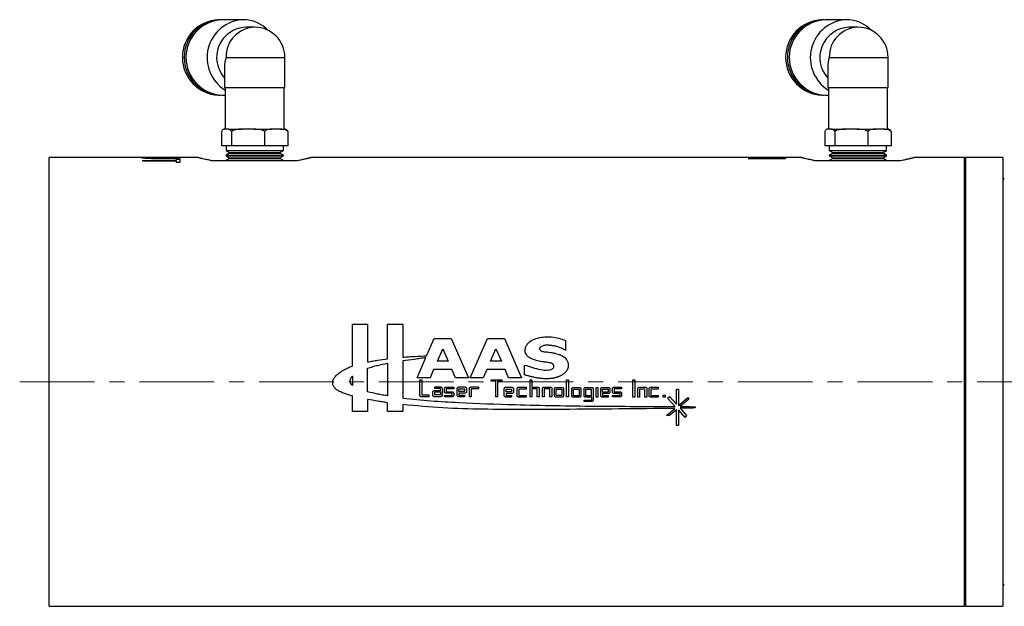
# Model space of a CAD drawing. Header units: inches. Extents: x 1.7 to 20.7, y 4 to 15.1.
# Tile 2 of 54: x 6.6 to 13.2, y 4 to 8. Entities that reach past the tile are written whole.
import ezdxf

# ---------------------------------------------------------------- set-up
doc = ezdxf.new("R2010")
doc.units = ezdxf.units.IN
doc.header["$MEASUREMENT"] = 0
doc.linetypes.add('CENTERX2', pattern=[0.8, 0.5, -0.1, 0.1, -0.1])
doc.layers.add('SLD-0', color=7, linetype='Continuous')

msp = doc.modelspace()

# ---------------------------------------------------------------- linework, layer by layer
at = {"color": 7, "linetype": 'Continuous', "lineweight": 25}
for p, q in [((7.9135, 7.9614), (7.9014, 7.9614)), ((8.0653, 7.9614), (7.9255, 7.9614)), ((8.1425, 7.911), (8.0808, 7.911)), ((11.9455, 7.9614), (11.9334, 7.9614)), ((12.0973, 7.9614), (11.9575, 7.9614)), ((12.1745, 7.911), (12.1128, 7.911)), ((7.9506, 7.7094), (8.3441, 7.7094)), ((8.3441, 7.5079), (8.3441, 7.7094)), ((11.9826, 7.7094), (12.3761, 7.7094)), ((12.3761, 7.5079), (12.3761, 7.7094)), ((7.9409, 7.6477), (7.9409, 7.5079)), ((11.9729, 7.6477), (11.9729, 7.5079)), ((7.9409, 7.5079), (8.3441, 7.5079)), ((7.9457, 7.5079), (7.9457, 7.2291)), ((8.3394, 7.2291), (8.3394, 7.5079)), ((11.9729, 7.5079), (12.3761, 7.5079)), ((11.9777, 7.5079), (11.9777, 7.2291)), ((12.3714, 7.2291), (12.3714, 7.5079)), ((7.9014, 7.4575), (7.9135, 7.4575)), ((7.9255, 7.4575), (7.9457, 7.4575)), ((11.9334, 7.4575), (11.9455, 7.4575)), ((11.9575, 7.4575), (11.9777, 7.4575)), ((7.9211, 7.214), (7.9211, 7.1189)), ((7.9415, 7.2291), (7.9423, 7.2291)), ((7.9543, 7.2291), (7.9423, 7.2291)), ((7.9662, 7.2291), (7.9543, 7.2291)), ((7.9662, 7.2291), (8.0583, 7.2291)), ((7.9874, 7.214), (7.9874, 7.1189)), ((8.0982, 7.2291), (8.0583, 7.2291)), ((8.138, 7.2291), (8.0982, 7.2291)), ((8.138, 7.2291), (8.2585, 7.2291)), ((8.2089, 7.214), (8.2089, 7.1189)), ((8.2864, 7.2291), (8.2585, 7.2291)), ((8.3144, 7.2291), (8.2864, 7.2291)), ((8.3144, 7.2291), (8.3436, 7.2291)), ((8.364, 7.214), (8.364, 7.1189)), ((11.9531, 7.214), (11.9531, 7.1189)), ((11.9735, 7.2291), (11.9743, 7.2291)), ((11.9863, 7.2291), (11.9743, 7.2291)), ((11.9982, 7.2291), (11.9863, 7.2291)), ((11.9982, 7.2291), (12.0903, 7.2291)), ((12.0194, 7.214), (12.0194, 7.1189)), ((12.1302, 7.2291), (12.0903, 7.2291)), ((12.17, 7.2291), (12.1302, 7.2291)), ((12.17, 7.2291), (12.2905, 7.2291)), ((12.2409, 7.214), (12.2409, 7.1189)), ((12.3184, 7.2291), (12.2905, 7.2291)), ((12.3464, 7.2291), (12.3184, 7.2291)), ((12.3464, 7.2291), (12.3756, 7.2291)), ((12.396, 7.214), (12.396, 7.1189)), ((7.9874, 7.1189), (7.9211, 7.1189)), ((7.951, 7.1189), (7.951, 7.0874)), ((8.2089, 7.1189), (7.9874, 7.1189)), ((8.364, 7.1189), (8.2089, 7.1189)), ((8.334, 7.0874), (8.334, 7.1189)), ((12.0194, 7.1189), (11.9531, 7.1189)), ((11.983, 7.1189), (11.983, 7.0874)), ((12.2409, 7.1189), (12.0194, 7.1189)), ((12.396, 7.1189), (12.2409, 7.1189)), ((12.366, 7.0874), (12.366, 7.1189)), ((7.951, 7.0874), (7.9742, 7.074)), ((7.951, 7.0874), (8.334, 7.0874)), ((7.9742, 7.0693), (7.951, 7.0559)), ((7.951, 7.0559), (7.951, 7.0517)), ((7.951, 7.0559), (8.334, 7.0559)), ((7.951, 7.0517), (7.9742, 7.0383)), ((7.951, 7.0517), (8.334, 7.0517)), ((7.9742, 7.074), (7.9742, 7.0693)), ((7.9742, 7.074), (8.3108, 7.074)), ((7.9742, 7.0693), (8.3108, 7.0693)), ((8.3108, 7.074), (8.334, 7.0874)), ((8.3108, 7.0693), (8.3108, 7.074)), ((8.334, 7.0559), (8.3108, 7.0693)), ((8.3108, 7.0383), (8.334, 7.0517)), ((8.334, 7.0517), (8.334, 7.0559)), ((11.983, 7.0874), (12.0062, 7.074)), ((11.983, 7.0874), (12.366, 7.0874)), ((12.0062, 7.0693), (11.983, 7.0559)), ((11.983, 7.0559), (11.983, 7.0517)), ((11.983, 7.0559), (12.366, 7.0559)), ((11.983, 7.0517), (12.0062, 7.0383)), ((11.983, 7.0517), (12.366, 7.0517)), ((12.0062, 7.074), (12.0062, 7.0693)), ((12.0062, 7.074), (12.3428, 7.074)), ((12.0062, 7.0693), (12.3428, 7.0693)), ((12.3428, 7.074), (12.366, 7.0874)), ((12.3428, 7.0693), (12.3428, 7.074)), ((12.366, 7.0559), (12.3428, 7.0693)), ((12.3428, 7.0383), (12.366, 7.0517)), ((12.366, 7.0517), (12.366, 7.0559)), ((7.4369, 7.0402), (6.7675, 7.0402)), ((6.7675, 5.5402), (6.7675, 7.0402)), ((7.3921, 7.0203), (7.6165, 7.0203)), ((7.3921, 7.0203), (7.3921, 7.0165)), ((7.6165, 7.0165), (7.3921, 7.0165)), ((7.6421, 7.0402), (7.4369, 7.0402)), ((7.4535, 7.0346), (7.4924, 7.0344)), ((7.4924, 7.0401), (7.4591, 7.0401)), ((7.6421, 7.0322), (7.4912, 7.0322)), ((7.6421, 7.0401), (7.4924, 7.0401)), ((7.4924, 7.0344), (7.6421, 7.0344)), ((7.6165, 7.0282), (7.6421, 7.0282)), ((7.6165, 7.0282), (7.6165, 7.0203)), ((7.6165, 7.0165), (7.6165, 7.0059)), ((7.6421, 7.0059), (7.6165, 7.0059)), ((7.7678, 7.0402), (7.6421, 7.0402)), ((7.6421, 7.0402), (7.6421, 7.0401)), ((7.6421, 7.0344), (7.6421, 7.0322)), ((7.6421, 7.0282), (7.6421, 7.0059)), ((7.8579, 7.0202), (8.4272, 7.0202)), ((7.9742, 7.0336), (7.951, 7.0202)), ((7.9742, 7.0383), (7.9742, 7.0336)), ((7.9742, 7.0383), (8.3108, 7.0383)), ((7.9742, 7.0336), (8.3108, 7.0336)), ((8.3108, 7.0336), (8.3108, 7.0383)), ((8.334, 7.0202), (8.3108, 7.0336)), ((11.6364, 7.0402), (8.5175, 7.0402)), ((11.4409, 7.0313), (11.6372, 7.0402)), ((11.4409, 7.0313), (11.4409, 7.0307)), ((11.6909, 7.0307), (11.4409, 7.0307)), ((11.669, 7.0393), (11.4942, 7.0331)), ((11.4942, 7.0331), (11.6909, 7.0331)), ((11.669, 7.0402), (11.6364, 7.0402)), ((11.7998, 7.0402), (11.669, 7.0402)), ((11.6909, 7.0331), (11.6909, 7.0307)), ((11.8899, 7.0202), (12.4592, 7.0202)), ((12.0062, 7.0336), (11.983, 7.0202)), ((12.0062, 7.0383), (12.0062, 7.0336)), ((12.0062, 7.0383), (12.3428, 7.0383)), ((12.0062, 7.0336), (12.3428, 7.0336)), ((12.3428, 7.0336), (12.3428, 7.0383)), ((12.366, 7.0202), (12.3428, 7.0336)), ((12.8875, 7.0402), (12.5495, 7.0402)), ((12.8875, 5.5402), (12.8875, 7.0402)), ((13.1425, 7.0402), (12.8925, 7.0402)), ((12.8925, 7.0402), (12.8925, 4.0402)), ((13.1425, 7.0402), (13.1425, 4.0402)), ((8.7954, 5.9261), (8.8971, 5.9261)), ((8.7954, 5.646), (8.7954, 5.9261)), ((8.8971, 5.9261), (8.8971, 5.6736)), ((9.0303, 5.9261), (9.132, 5.9261)), ((9.0303, 5.6945), (9.0303, 5.9261)), ((9.132, 5.9261), (9.132, 5.7055)), ((9.2917, 5.7143), (9.3422, 5.8296)), ((9.3422, 5.8296), (9.4559, 5.8296)), ((9.4559, 5.8296), (9.5706, 5.5675)), ((9.5833, 5.5675), (9.698, 5.8296)), ((9.698, 5.8296), (9.8117, 5.8296)), ((9.8117, 5.8296), (9.9265, 5.5675)), ((10.2205, 5.8169), (10.2205, 5.7507)), ((9.3631, 5.6792), (9.399, 5.7612)), ((9.399, 5.7612), (9.4349, 5.6792)), ((9.719, 5.6792), (9.7549, 5.7612)), ((9.7549, 5.7612), (9.7908, 5.6792)), ((9.0303, 5.6647), (9.0303, 5.4469)), ((9.132, 5.6805), (9.132, 5.4324)), ((9.2274, 5.5675), (9.2867, 5.7028)), ((9.4349, 5.6792), (9.3631, 5.6792)), ((9.7908, 5.6792), (9.719, 5.6792)), ((8.8971, 5.4738), (8.8971, 5.6315)), ((9.3383, 5.6224), (9.3142, 5.5675)), ((9.4597, 5.6224), (9.3383, 5.6224)), ((9.4838, 5.5675), (9.4597, 5.6224)), ((9.6942, 5.6224), (9.6701, 5.5675)), ((9.8156, 5.6224), (9.6942, 5.6224)), ((9.8397, 5.5675), (9.8156, 5.6224)), ((9.9463, 5.5866), (9.9463, 5.6528)), ((6.7675, 4.0402), (6.7675, 5.5402)), ((8.7954, 5.5797), (8.7954, 5.5159)), ((9.3142, 5.5675), (9.2274, 5.5675)), ((9.2458, 5.5541), (9.26, 5.5541)), ((9.2458, 5.4511), (9.2458, 5.5541)), ((9.26, 5.5541), (9.26, 5.453)), ((9.5706, 5.5675), (9.4838, 5.5675)), ((9.6701, 5.5675), (9.5833, 5.5675)), ((9.7235, 5.5544), (9.7931, 5.5544)), ((9.7235, 5.5449), (9.7235, 5.5544)), ((9.7536, 5.5449), (9.7235, 5.5449)), ((9.7536, 5.4401), (9.7536, 5.5449)), ((9.7651, 5.5449), (9.7651, 5.4401)), ((9.7931, 5.5449), (9.7651, 5.5449)), ((9.7931, 5.5544), (9.7931, 5.5449)), ((9.9265, 5.5675), (9.8397, 5.5675)), ((9.9829, 5.5541), (9.9944, 5.5541)), ((9.9829, 5.4397), (9.9829, 5.5541)), ((9.9944, 5.5541), (9.9944, 5.5052)), ((10.2272, 5.4397), (10.2272, 5.5541)), ((10.2272, 5.5541), (10.2387, 5.5541)), ((10.2387, 5.5541), (10.2387, 5.4397)), ((10.6705, 5.4388), (10.6705, 5.5531)), ((10.6705, 5.5531), (10.682, 5.5531)), ((10.682, 5.5531), (10.682, 5.4388)), ((12.8875, 4.0402), (12.8875, 5.5402)), ((9.3334, 5.4515), (9.3334, 5.4731)), ((9.3434, 5.4831), (9.3833, 5.4831)), ((9.3465, 5.5069), (9.3848, 5.5069)), ((9.3465, 5.4969), (9.3465, 5.5069)), ((9.3833, 5.4969), (9.3465, 5.4969)), ((9.3465, 5.4728), (9.3833, 5.4728)), ((9.3465, 5.4534), (9.3465, 5.4728)), ((9.3833, 5.4831), (9.3833, 5.4969)), ((9.3833, 5.4728), (9.3833, 5.4534)), ((9.3948, 5.4969), (9.3948, 5.4515)), ((9.4109, 5.4739), (9.4109, 5.4955)), ((9.4209, 5.5055), (9.4724, 5.5055)), ((9.4624, 5.4639), (9.4209, 5.4639)), ((9.4224, 5.4936), (9.4224, 5.4742)), ((9.4724, 5.4936), (9.4224, 5.4936)), ((9.4224, 5.4742), (9.4624, 5.4742)), ((9.4624, 5.4501), (9.4624, 5.4639)), ((9.4724, 5.5055), (9.4724, 5.4936)), ((9.4724, 5.4642), (9.4724, 5.4501)), ((9.4963, 5.451), (9.4963, 5.4964)), ((9.5063, 5.5064), (9.5478, 5.5064)), ((9.5078, 5.4751), (9.5078, 5.4945)), ((9.5078, 5.4945), (9.5447, 5.4945)), ((9.5447, 5.4751), (9.5078, 5.4751)), ((9.5078, 5.4647), (9.5078, 5.451)), ((9.5478, 5.4647), (9.5078, 5.4647)), ((9.5447, 5.4945), (9.5447, 5.4751)), ((9.5578, 5.4964), (9.5578, 5.4747)), ((9.5776, 5.4414), (9.5776, 5.4969)), ((9.5876, 5.5069), (9.6391, 5.5069)), ((9.5891, 5.495), (9.5891, 5.4414)), ((9.6391, 5.495), (9.5891, 5.495)), ((9.6391, 5.5069), (9.6391, 5.495)), ((9.8106, 5.4491), (9.8106, 5.4945)), ((9.8206, 5.5045), (9.862, 5.5045)), ((9.8221, 5.4926), (9.859, 5.4926)), ((9.8221, 5.4731), (9.8221, 5.4926)), ((9.859, 5.4731), (9.8221, 5.4731)), ((9.8221, 5.4628), (9.8221, 5.4491)), ((9.862, 5.4628), (9.8221, 5.4628)), ((9.859, 5.4926), (9.859, 5.4731)), ((9.872, 5.4945), (9.872, 5.4728)), ((9.8955, 5.449), (9.8955, 5.4944)), ((9.9055, 5.5044), (9.957, 5.5044)), ((9.907, 5.4926), (9.907, 5.449)), ((9.957, 5.4926), (9.907, 5.4926)), ((9.957, 5.5044), (9.957, 5.4926)), ((9.9944, 5.5052), (10.0344, 5.5052)), ((9.9944, 5.4933), (9.9944, 5.4397)), ((10.0313, 5.4933), (9.9944, 5.4933)), ((10.0313, 5.4397), (10.0313, 5.4933)), ((10.0444, 5.4952), (10.0444, 5.4397)), ((10.0665, 5.4406), (10.0665, 5.496)), ((10.0765, 5.506), (10.1179, 5.506)), ((10.078, 5.4942), (10.078, 5.4406)), ((10.1149, 5.4942), (10.078, 5.4942)), ((10.1149, 5.4406), (10.1149, 5.4942)), ((10.1279, 5.496), (10.1279, 5.4406)), ((10.1458, 5.4484), (10.1458, 5.4939)), ((10.1558, 5.5039), (10.1973, 5.5039)), ((10.1573, 5.492), (10.1942, 5.492)), ((10.1573, 5.4484), (10.1573, 5.492)), ((10.1942, 5.492), (10.1942, 5.4484)), ((10.2073, 5.4939), (10.2073, 5.4484)), ((10.2616, 5.4478), (10.2616, 5.4932)), ((10.2716, 5.5032), (10.313, 5.5032)), ((10.2731, 5.4913), (10.3099, 5.4913)), ((10.2731, 5.4478), (10.2731, 5.4913)), ((10.3099, 5.4913), (10.3099, 5.4478)), ((10.323, 5.4932), (10.323, 5.4478)), ((10.3435, 5.448), (10.3435, 5.4934)), ((10.3535, 5.5034), (10.3949, 5.5034)), ((10.355, 5.448), (10.355, 5.4915)), ((10.355, 5.4915), (10.3918, 5.4915)), ((10.3918, 5.4915), (10.3918, 5.448)), ((10.4049, 5.4934), (10.4049, 5.419)), ((10.4243, 5.4372), (10.4243, 5.5026)), ((10.4243, 5.5026), (10.4358, 5.5026)), ((10.4358, 5.5026), (10.4358, 5.4372)), ((10.4555, 5.4483), (10.4555, 5.4938)), ((10.4655, 5.5038), (10.507, 5.5038)), ((10.467, 5.4919), (10.5039, 5.4919)), ((10.467, 5.4724), (10.467, 5.4919)), ((10.5039, 5.4724), (10.467, 5.4724)), ((10.5039, 5.4919), (10.5039, 5.4724)), ((10.517, 5.4938), (10.517, 5.4721)), ((10.533, 5.4736), (10.533, 5.4953)), ((10.543, 5.5053), (10.5945, 5.5053)), ((10.5845, 5.4636), (10.543, 5.4636)), ((10.5445, 5.4934), (10.5445, 5.4739)), ((10.5945, 5.4934), (10.5445, 5.4934)), ((10.5445, 5.4739), (10.5845, 5.4739)), ((10.5845, 5.4498), (10.5845, 5.4636)), ((10.5945, 5.5053), (10.5945, 5.4934)), ((10.5945, 5.4639), (10.5945, 5.4498)), ((10.7026, 5.4389), (10.7026, 5.4943)), ((10.7126, 5.5043), (10.754, 5.5043)), ((10.7141, 5.4924), (10.7141, 5.4389)), ((10.7509, 5.4924), (10.7141, 5.4924)), ((10.7509, 5.4389), (10.7509, 5.4924)), ((10.764, 5.4943), (10.764, 5.4389)), ((10.7783, 5.449), (10.7783, 5.4944)), ((10.7883, 5.5044), (10.8397, 5.5044)), ((10.7897, 5.4926), (10.7897, 5.449)), ((10.8397, 5.4926), (10.7897, 5.4926)), ((10.8397, 5.5044), (10.8397, 5.4926)), ((10.9606, 5.4918), (10.9743, 5.4918)), ((10.9606, 5.3921), (10.9606, 5.4918)), ((10.9743, 5.4918), (10.9743, 5.3826)), ((8.7954, 5.3423), (8.7954, 5.4464)), ((8.8971, 5.4232), (8.8971, 5.3423)), ((9.0303, 5.3423), (9.0303, 5.4013)), ((9.3072, 5.4411), (9.2558, 5.4411)), ((9.26, 5.453), (9.3072, 5.453)), ((9.3072, 5.453), (9.3072, 5.4411)), ((9.3848, 5.4415), (9.3434, 5.4415)), ((9.3833, 5.4534), (9.3465, 5.4534)), ((9.4109, 5.4501), (9.4624, 5.4501)), ((9.4109, 5.4401), (9.4109, 5.4501)), ((9.4624, 5.4401), (9.4109, 5.4401)), ((9.5447, 5.441), (9.5063, 5.441)), ((9.5078, 5.451), (9.5447, 5.451)), ((9.5447, 5.451), (9.5447, 5.441)), ((9.5891, 5.4414), (9.5776, 5.4414)), ((9.7651, 5.4401), (9.7536, 5.4401)), ((9.859, 5.4391), (9.8206, 5.4391)), ((9.8221, 5.4491), (9.859, 5.4491)), ((9.859, 5.4491), (9.859, 5.4391)), ((9.957, 5.439), (9.9055, 5.439)), ((9.907, 5.449), (9.957, 5.449)), ((9.957, 5.449), (9.957, 5.439)), ((9.9944, 5.4397), (9.9829, 5.4397)), ((10.0444, 5.4397), (10.0313, 5.4397)), ((10.078, 5.4406), (10.0665, 5.4406)), ((10.1279, 5.4406), (10.1149, 5.4406)), ((10.1973, 5.4384), (10.1558, 5.4384)), ((10.1942, 5.4484), (10.1573, 5.4484)), ((10.2387, 5.4397), (10.2272, 5.4397)), ((10.313, 5.4378), (10.2716, 5.4378)), ((10.3099, 5.4478), (10.2731, 5.4478)), ((10.3435, 5.419), (10.3949, 5.419)), ((10.3435, 5.409), (10.3435, 5.419)), ((10.3949, 5.409), (10.3435, 5.409)), ((10.3949, 5.438), (10.3535, 5.438)), ((10.3918, 5.448), (10.355, 5.448)), ((10.3949, 5.419), (10.3949, 5.438)), ((10.4358, 5.4372), (10.4243, 5.4372)), ((10.5039, 5.4383), (10.4655, 5.4383)), ((10.467, 5.4621), (10.467, 5.4483)), ((10.507, 5.4621), (10.467, 5.4621)), ((10.467, 5.4483), (10.5039, 5.4483)), ((10.5039, 5.4483), (10.5039, 5.4383)), ((10.533, 5.4498), (10.5845, 5.4498)), ((10.533, 5.4398), (10.533, 5.4498)), ((10.5845, 5.4398), (10.533, 5.4398)), ((10.682, 5.4388), (10.6705, 5.4388)), ((10.7141, 5.4389), (10.7026, 5.4389)), ((10.764, 5.4389), (10.7509, 5.4389)), ((10.8397, 5.439), (10.7883, 5.439)), ((10.7897, 5.449), (10.8397, 5.449)), ((10.8397, 5.449), (10.8397, 5.439)), ((10.8729, 5.451), (10.8863, 5.451)), ((10.8729, 5.4372), (10.8729, 5.451)), ((10.8863, 5.4372), (10.8729, 5.4372)), ((10.8863, 5.451), (10.8863, 5.4372)), ((10.9024, 5.4326), (10.9151, 5.4433)), ((10.9534, 5.3759), (10.9024, 5.4326)), ((10.9151, 5.4433), (10.9606, 5.3921)), ((10.9743, 5.3826), (11.0365, 5.4351)), ((11.0447, 5.4255), (10.9855, 5.3756)), ((11.0365, 5.4351), (11.0447, 5.4255)), ((8.8971, 5.3423), (8.7954, 5.3423)), ((9.132, 5.3423), (9.0303, 5.3423)), ((9.132, 5.3885), (9.132, 5.3423)), ((10.8956, 5.3162), (10.9511, 5.363)), ((10.9606, 5.3545), (10.9151, 5.3162)), ((10.9606, 5.2487), (10.9606, 5.3545)), ((10.9743, 5.3527), (10.9743, 5.2487)), ((11.0188, 5.3032), (10.9743, 5.3527)), ((10.9857, 5.3638), (11.0279, 5.3162)), ((11.0858, 5.3744), (11.0858, 5.366)), ((10.9151, 5.3162), (10.8956, 5.3162)), ((11.0279, 5.3162), (11.0188, 5.3032)), ((10.9743, 5.2487), (10.9606, 5.2487)), ((6.7675, 4.0402), (12.8875, 4.0402)), ((12.8925, 4.0402), (13.1425, 4.0402))]:
    msp.add_line(p, q, dxfattribs=at)
at = {"color": 7, "linetype": 'Continuous', "lineweight": 25, "flags": 128}
for points in [[(12.8925, 6.6952), (12.8889, 6.7224), (12.8875, 6.7273)], [(12.8875, 4.3532), (12.8889, 4.3581), (12.8925, 4.3852)]]:
    msp.add_lwpolyline(points, dxfattribs=at)
at = {"color": 7, "linetype": 'Continuous', "lineweight": 25}
for centre, radius, start, end in [((7.9109, 7.7094), 0.2521, 92.16324, 267.83676), ((7.9228, 7.7094), 0.2519, 90.73909, 269.26091), ((7.935, 7.7094), 0.2521, 92.16324, 267.83676), ((8.0775, 7.7079), 0.2538, 92.75041, 238.70244), ((8.0903, 7.7085), 0.2028, 92.70161, 222.55138), ((8.1475, 7.7141), 0.1969, 91.44343, 181.37413), ((8.0642, 7.7271), 0.2343, 43.87489, 89.7332), ((8.1425, 7.7094), 0.2016, 0, 90), ((11.9429, 7.7094), 0.2521, 92.16324, 267.83676), ((11.9548, 7.7094), 0.2519, 90.73909, 269.26091), ((11.967, 7.7094), 0.2521, 92.16324, 267.83676), ((12.1095, 7.7079), 0.2538, 92.75041, 238.70244), ((12.1223, 7.7085), 0.2028, 92.70161, 222.55138), ((12.1795, 7.7141), 0.1969, 91.44343, 181.37413), ((12.0962, 7.7271), 0.2343, 43.87489, 89.7332), ((12.1745, 7.7094), 0.2016, 0, 90), ((7.9415, 7.1988), 0.0303, 90, 99.26139), ((8.3436, 7.1988), 0.0303, 80.7632, 90), ((11.9735, 7.1988), 0.0303, 90, 99.26139), ((12.3756, 7.1988), 0.0303, 80.7632, 90), ((13.1655, 6.8807), 0.025, 121.33225, 156.92608), ((13.1655, 4.1997), 0.025, 203.07392, 238.66775)]:
    msp.add_arc(centre, radius, start, end, dxfattribs=at)
for centre in [(8.1425, 7.7094), (12.1745, 7.7094)]:
    msp.add_ellipse(centre, major_axis=(0.1629, 0.1629), ratio=0.728876, start_param=2.20064, end_param=2.511749, dxfattribs=at)
for points, knots in [([(7.9423, 7.2291), (7.9419, 7.2291), (7.9381, 7.2291), (7.9322, 7.2282), (7.9252, 7.2234), (7.9222, 7.2166), (7.9211, 7.214)], [0, 0, 0, 0, 0.052977, 0.518036, 0.80972, 1, 1, 1, 1]), ([(7.9874, 7.214), (7.9862, 7.2168), (7.982, 7.226), (7.9744, 7.2287), (7.9686, 7.229), (7.9662, 7.2291)], [0, 0, 0, 0, 0.204356, 0.673363, 1, 1, 1, 1]), ([(8.0583, 7.2291), (8.057, 7.2291), (8.0443, 7.2291), (8.0245, 7.2282), (8.0013, 7.2234), (7.9914, 7.2166), (7.9874, 7.214)], [0, 0, 0, 0, 0.0528733, 0.5179573, 0.8096552, 1, 1, 1, 1]), ([(8.2089, 7.214), (8.2047, 7.2168), (8.1907, 7.226), (8.1654, 7.2287), (8.146, 7.229), (8.138, 7.2291)], [0, 0, 0, 0, 0.2043357, 0.6733017, 1, 1, 1, 1]), ([(8.2585, 7.2291), (8.2576, 7.2291), (8.2487, 7.2291), (8.2349, 7.2282), (8.2186, 7.2234), (8.2117, 7.2166), (8.2089, 7.214)], [0, 0, 0, 0, 0.052873, 0.517957, 0.809655, 1, 1, 1, 1]), ([(8.364, 7.214), (8.361, 7.2168), (8.3512, 7.226), (8.3335, 7.2287), (8.3199, 7.229), (8.3144, 7.2291)], [0, 0, 0, 0, 0.2043357, 0.6733017, 1, 1, 1, 1]), ([(8.3483, 7.2281), (8.3503, 7.2279), (8.3543, 7.2274), (8.3598, 7.2233), (8.3628, 7.2166), (8.364, 7.214)], [0, 0, 0, 0, 0.353381, 0.744713, 1, 1, 1, 1]), ([(11.9743, 7.2291), (11.9739, 7.2291), (11.9701, 7.2291), (11.9642, 7.2282), (11.9572, 7.2234), (11.9542, 7.2166), (11.9531, 7.214)], [0, 0, 0, 0, 0.052977, 0.518036, 0.80972, 1, 1, 1, 1]), ([(12.0194, 7.214), (12.0182, 7.2168), (12.014, 7.226), (12.0064, 7.2287), (12.0006, 7.229), (11.9982, 7.2291)], [0, 0, 0, 0, 0.204356, 0.673363, 1, 1, 1, 1]), ([(12.0903, 7.2291), (12.089, 7.2291), (12.0763, 7.2291), (12.0565, 7.2282), (12.0333, 7.2234), (12.0234, 7.2166), (12.0194, 7.214)], [0, 0, 0, 0, 0.0528733, 0.5179573, 0.8096552, 1, 1, 1, 1]), ([(12.2409, 7.214), (12.2367, 7.2168), (12.2227, 7.226), (12.1974, 7.2287), (12.178, 7.229), (12.17, 7.2291)], [0, 0, 0, 0, 0.2043357, 0.6733017, 1, 1, 1, 1]), ([(12.2905, 7.2291), (12.2896, 7.2291), (12.2807, 7.2291), (12.2669, 7.2282), (12.2506, 7.2234), (12.2437, 7.2166), (12.2409, 7.214)], [0, 0, 0, 0, 0.052873, 0.517957, 0.809655, 1, 1, 1, 1]), ([(12.396, 7.214), (12.393, 7.2168), (12.3832, 7.226), (12.3655, 7.2287), (12.3519, 7.229), (12.3464, 7.2291)], [0, 0, 0, 0, 0.204336, 0.673302, 1, 1, 1, 1]), ([(12.3803, 7.2281), (12.3823, 7.2279), (12.3863, 7.2274), (12.3918, 7.2233), (12.3948, 7.2166), (12.396, 7.214)], [0, 0, 0, 0, 0.353381, 0.744713, 1, 1, 1, 1]), ([(7.3857, 7.0382), (7.3862, 7.0386), (7.3873, 7.0394), (7.3978, 7.04), (7.4148, 7.0402), (7.4306, 7.0402), (7.4385, 7.0402)], [0, 0, 0, 0, 0.250436, 0.500445, 0.750247, 1, 1, 1, 1]), ([(7.4912, 7.0322), (7.4787, 7.0323), (7.4601, 7.0323), (7.4357, 7.0328), (7.4188, 7.0336), (7.4047, 7.0347), (7.3935, 7.036), (7.3868, 7.0372), (7.3861, 7.0379), (7.3857, 7.0382)], [0, 0, 0, 0, 0.250264, 0.375381, 0.500246, 0.625221, 0.750148, 0.875003, 1, 1, 1, 1]), ([(7.4591, 7.0401), (7.4523, 7.0401), (7.4421, 7.0401), (7.4306, 7.04), (7.4216, 7.0397), (7.4135, 7.0393), (7.4121, 7.0386), (7.4114, 7.0383)], [0, 0, 0, 0, 0.2497, 0.373985, 0.500031, 0.750162, 1, 1, 1, 1]), ([(7.4114, 7.0383), (7.412, 7.038), (7.4132, 7.0373), (7.4222, 7.0361), (7.436, 7.0351), (7.4477, 7.0348), (7.4535, 7.0346)], [0, 0, 0, 0, 0.250001, 0.499949, 0.749803, 1, 1, 1, 1]), ([(7.7678, 7.0402), (7.7678, 7.0402), (7.7676, 7.0402), (7.7719, 7.0391), (7.7811, 7.0369), (7.7945, 7.0337), (7.8117, 7.0298), (7.831, 7.0256), (7.847, 7.0224), (7.8542, 7.0209), (7.8579, 7.0202)], [0, 0, 0, 0, 0.0600495, 0.2334366, 0.4102219, 0.5235901, 0.6961011, 0.8717932, 0.9358316, 1, 1, 1, 1]), ([(8.4272, 7.0202), (8.4336, 7.0215), (8.45, 7.0247), (8.4722, 7.0295), (8.4881, 7.0331), (8.4975, 7.0354), (8.5027, 7.0366), (8.5087, 7.038), (8.5131, 7.0391), (8.5159, 7.0398), (8.5173, 7.0402), (8.5174, 7.0402), (8.5175, 7.0402)], [0, 0, 0, 0, 0.11607, 0.292721, 0.472744, 0.537082, 0.60142, 0.665758, 0.798198, 0.864927, 0.931656, 1, 1, 1, 1]), ([(11.7998, 7.0402), (11.7998, 7.0402), (11.7996, 7.0402), (11.8039, 7.0391), (11.8131, 7.0369), (11.8265, 7.0337), (11.8437, 7.0298), (11.863, 7.0256), (11.879, 7.0224), (11.8862, 7.0209), (11.8899, 7.0202)], [0, 0, 0, 0, 0.060049, 0.233437, 0.410222, 0.52359, 0.696101, 0.871793, 0.935832, 1, 1, 1, 1]), ([(12.4592, 7.0202), (12.4656, 7.0215), (12.482, 7.0247), (12.5042, 7.0295), (12.5201, 7.0331), (12.5295, 7.0354), (12.5347, 7.0366), (12.5407, 7.038), (12.5451, 7.0391), (12.5479, 7.0398), (12.5493, 7.0402), (12.5494, 7.0402), (12.5495, 7.0402)], [0, 0, 0, 0, 0.11607, 0.292721, 0.472744, 0.537082, 0.60142, 0.665758, 0.798198, 0.864927, 0.931656, 1, 1, 1, 1]), ([(9.9463, 5.6528), (9.9639, 5.6478), (9.9991, 5.6376), (10.0515, 5.6194), (10.0946, 5.6178), (10.1215, 5.622), (10.1317, 5.6264), (10.1377, 5.6318), (10.141, 5.6384), (10.1421, 5.6451), (10.1413, 5.6515), (10.1381, 5.6572), (10.1307, 5.663), (10.1137, 5.6694), (10.0876, 5.672), (10.0494, 5.6758), (10.0114, 5.6875), (9.979, 5.7011), (9.9604, 5.7165), (9.9514, 5.7332), (9.9494, 5.7539), (9.954, 5.7763), (9.968, 5.7992), (9.9951, 5.821), (10.0348, 5.8348), (10.0806, 5.8423), (10.1275, 5.8425), (10.1745, 5.8331), (10.2052, 5.8223), (10.2205, 5.8169)], [0, 0, 0, 0, 0.07147, 0.142892, 0.215493, 0.236695, 0.248664, 0.258142, 0.267653, 0.276939, 0.284603, 0.292328, 0.301945, 0.320611, 0.3622, 0.403923, 0.47041, 0.516439, 0.539793, 0.563419, 0.588753, 0.620473, 0.652015, 0.692425, 0.754595, 0.813855, 0.873101, 0.936407, 1, 1, 1, 1]), ([(10.2205, 5.7507), (10.2168, 5.7527), (10.2092, 5.7568), (10.1978, 5.7626), (10.1822, 5.77), (10.1657, 5.776), (10.1485, 5.7799), (10.1352, 5.7821), (10.1237, 5.7836), (10.114, 5.7847), (10.1039, 5.7857), (10.0937, 5.786), (10.0834, 5.7849), (10.0745, 5.7831), (10.0646, 5.78), (10.0556, 5.7758), (10.0495, 5.7713), (10.0466, 5.7675), (10.0454, 5.7641), (10.0456, 5.7604), (10.0478, 5.7556), (10.0524, 5.7504), (10.0609, 5.7448), (10.0708, 5.7426), (10.0805, 5.7417), (10.0907, 5.7409), (10.1034, 5.7395), (10.1186, 5.7373), (10.132, 5.735), (10.1437, 5.7326), (10.1562, 5.7298), (10.1678, 5.7267), (10.1784, 5.7231), (10.1856, 5.7202), (10.1943, 5.7162), (10.2022, 5.7116), (10.2093, 5.7066), (10.2161, 5.7011), (10.2222, 5.6948), (10.2275, 5.6877), (10.2318, 5.6804), (10.2356, 5.6707), (10.2376, 5.6603), (10.238, 5.6514), (10.2377, 5.6441), (10.2364, 5.6353), (10.2334, 5.625), (10.2279, 5.6145), (10.2208, 5.6055), (10.2131, 5.5981), (10.2047, 5.5917), (10.196, 5.5861), (10.1867, 5.581), (10.1779, 5.5769), (10.1695, 5.5736), (10.162, 5.5711), (10.1544, 5.5688), (10.1468, 5.5669), (10.139, 5.5653), (10.131, 5.5639), (10.1228, 5.5628), (10.1128, 5.5618), (10.1013, 5.5612), (10.0881, 5.5611), (10.0704, 5.5618), (10.0527, 5.5635), (10.0349, 5.5661), (10.0216, 5.5684), (10.0058, 5.5716), (9.991, 5.575), (9.9772, 5.5785), (9.9635, 5.582), (9.9532, 5.5848), (9.9463, 5.5866)], [0, 0, 0, 0, 0.016653, 0.033306, 0.049963, 0.083955, 0.101176, 0.118391, 0.136403, 0.146235, 0.156068, 0.175924, 0.185942, 0.196273, 0.211021, 0.226141, 0.234685, 0.240307, 0.24454, 0.248793, 0.254433, 0.264706, 0.275696, 0.293508, 0.303444, 0.313388, 0.33325, 0.353112, 0.372987, 0.386228, 0.399468, 0.422771, 0.432808, 0.442846, 0.453095, 0.469918, 0.478334, 0.487067, 0.503889, 0.51231, 0.521398, 0.53678, 0.55288, 0.562208, 0.571535, 0.581241, 0.596825, 0.613106, 0.626925, 0.641126, 0.654514, 0.667896, 0.681275, 0.695572, 0.705807, 0.716063, 0.726298, 0.736549, 0.746783, 0.757032, 0.767996, 0.778974, 0.795976, 0.812977, 0.829978, 0.864792, 0.882249, 0.899706, 0.917329, 0.944871, 0.958648, 0.972411, 1, 1, 1, 1]), ([(8.8971, 5.6736), (8.9082, 5.6757), (8.9303, 5.6799), (8.9748, 5.687), (9.0081, 5.6915), (9.0303, 5.6945)], [0, 0, 0, 0, 0.250838, 0.50166, 1, 1, 1, 1]), ([(8.8971, 5.6315), (8.9082, 5.6351), (8.9303, 5.6424), (8.9747, 5.6539), (9.0082, 5.6604), (9.0303, 5.6647)], [0, 0, 0, 0, 0.254075, 0.5081226, 1, 1, 1, 1]), ([(9.132, 5.7055), (9.1453, 5.7066), (9.1719, 5.7088), (9.2251, 5.7121), (9.2651, 5.7134), (9.2917, 5.7143)], [0, 0, 0, 0, 0.250336, 0.500673, 1, 1, 1, 1]), ([(9.2867, 5.7028), (9.2737, 5.7007), (9.2478, 5.6966), (9.1962, 5.6892), (9.1576, 5.684), (9.132, 5.6805)], [0, 0, 0, 0, 0.251972, 0.503939, 1, 1, 1, 1]), ([(8.7954, 5.4464), (8.791, 5.4476), (8.7823, 5.45), (8.7693, 5.4538), (8.7519, 5.4592), (8.7347, 5.4654), (8.718, 5.4727), (8.7077, 5.4778), (8.6995, 5.4823), (8.6898, 5.4882), (8.6799, 5.4958), (8.6717, 5.5066), (8.6659, 5.5182), (8.6627, 5.533), (8.6645, 5.5479), (8.6692, 5.5589), (8.6751, 5.5682), (8.6827, 5.5775), (8.6917, 5.5867), (8.7016, 5.5956), (8.7116, 5.6035), (8.7217, 5.6105), (8.7315, 5.6166), (8.7461, 5.6248), (8.7602, 5.6316), (8.7734, 5.6374), (8.7831, 5.6414), (8.7905, 5.6442), (8.7954, 5.646)], [0, 0, 0, 0, 0.038779, 0.077558, 0.116338, 0.194466, 0.233703, 0.272943, 0.292999, 0.313087, 0.37021, 0.398584, 0.428204, 0.480979, 0.526194, 0.554087, 0.583022, 0.619882, 0.656698, 0.693509, 0.733168, 0.765994, 0.798818, 0.83164, 0.910011, 0.932469, 0.954881, 1, 1, 1, 1]), ([(8.7954, 5.5159), (8.792, 5.5193), (8.7859, 5.5256), (8.7813, 5.5376), (8.7809, 5.55), (8.7843, 5.5636), (8.79, 5.5735), (8.7945, 5.5786), (8.7954, 5.5797)], [0, 0, 0, 0, 0.200132, 0.363472, 0.526334, 0.71566, 0.942037, 1, 1, 1, 1]), ([(9.0303, 5.4469), (9.0191, 5.4488), (8.9967, 5.4526), (8.9522, 5.4609), (8.9191, 5.4687), (8.8971, 5.4738)], [0, 0, 0, 0, 0.250893, 0.501788, 1, 1, 1, 1]), ([(9.3334, 5.4731), (9.3335, 5.4742), (9.3337, 5.4765), (9.3354, 5.4795), (9.338, 5.4817), (9.3408, 5.4829), (9.3426, 5.4831), (9.3434, 5.4831)], [0, 0, 0, 0, 0.2149325, 0.4298695, 0.6446895, 0.8593315, 1, 1, 1, 1]), ([(9.3848, 5.5069), (9.386, 5.5068), (9.3882, 5.5066), (9.3912, 5.5048), (9.3935, 5.5023), (9.3947, 5.4995), (9.3948, 5.4976), (9.3948, 5.4969)], [0, 0, 0, 0, 0.214614, 0.429227, 0.64386, 0.858544, 1, 1, 1, 1]), ([(9.4109, 5.4955), (9.411, 5.4967), (9.4112, 5.4989), (9.413, 5.5019), (9.4155, 5.5042), (9.4183, 5.5054), (9.4202, 5.5055), (9.4209, 5.5055)], [0, 0, 0, 0, 0.214792, 0.429585, 0.644324, 0.858991, 1, 1, 1, 1]), ([(9.4209, 5.4639), (9.4198, 5.464), (9.4175, 5.4642), (9.4145, 5.466), (9.4123, 5.4685), (9.4111, 5.4713), (9.411, 5.4732), (9.4109, 5.4739)], [0, 0, 0, 0, 0.214374, 0.428744, 0.643248, 0.858008, 1, 1, 1, 1]), ([(9.4624, 5.4742), (9.4635, 5.4741), (9.4657, 5.4739), (9.4687, 5.4722), (9.471, 5.4696), (9.4722, 5.4668), (9.4723, 5.465), (9.4724, 5.4642)], [0, 0, 0, 0, 0.2144086, 0.4288142, 0.6433049, 0.8579975, 1, 1, 1, 1]), ([(9.4963, 5.4964), (9.4964, 5.4975), (9.4967, 5.4997), (9.4984, 5.5027), (9.5009, 5.505), (9.5037, 5.5062), (9.5056, 5.5063), (9.5063, 5.5064)], [0, 0, 0, 0, 0.2147876, 0.4295773, 0.6443138, 0.8589812, 1, 1, 1, 1]), ([(9.5478, 5.5064), (9.5489, 5.5063), (9.5511, 5.506), (9.5541, 5.5043), (9.5564, 5.5018), (9.5576, 5.499), (9.5577, 5.4971), (9.5578, 5.4964)], [0, 0, 0, 0, 0.214612, 0.429223, 0.643855, 0.85854, 1, 1, 1, 1]), ([(9.5578, 5.4747), (9.5577, 5.4736), (9.5574, 5.4714), (9.5557, 5.4684), (9.5532, 5.4661), (9.5504, 5.4649), (9.5485, 5.4648), (9.5478, 5.4647)], [0, 0, 0, 0, 0.2149732, 0.4299482, 0.6448553, 0.859545, 1, 1, 1, 1]), ([(9.5776, 5.4969), (9.5778, 5.498), (9.578, 5.5002), (9.5797, 5.5032), (9.5822, 5.5055), (9.5851, 5.5067), (9.5869, 5.5068), (9.5876, 5.5069)], [0, 0, 0, 0, 0.214785, 0.429572, 0.644307, 0.858975, 1, 1, 1, 1]), ([(9.8106, 5.4945), (9.8107, 5.4956), (9.8109, 5.4978), (9.8126, 5.5008), (9.8152, 5.5031), (9.818, 5.5043), (9.8199, 5.5044), (9.8206, 5.5045)], [0, 0, 0, 0, 0.214797, 0.429596, 0.644338, 0.859003, 1, 1, 1, 1]), ([(9.862, 5.5045), (9.8632, 5.5044), (9.8654, 5.5041), (9.8684, 5.5024), (9.8707, 5.4999), (9.8719, 5.4971), (9.872, 5.4952), (9.872, 5.4945)], [0, 0, 0, 0, 0.214603, 0.429206, 0.643831, 0.858515, 1, 1, 1, 1]), ([(9.872, 5.4728), (9.8719, 5.4717), (9.8717, 5.4695), (9.87, 5.4665), (9.8674, 5.4642), (9.8646, 5.463), (9.8628, 5.4629), (9.862, 5.4628)], [0, 0, 0, 0, 0.214989, 0.42998, 0.644899, 0.859587, 1, 1, 1, 1]), ([(9.8955, 5.4944), (9.8956, 5.4956), (9.8958, 5.4978), (9.8976, 5.5008), (9.9001, 5.5031), (9.9029, 5.5043), (9.9048, 5.5044), (9.9055, 5.5044)], [0, 0, 0, 0, 0.214797, 0.429596, 0.644338, 0.859004, 1, 1, 1, 1]), ([(10.0344, 5.5052), (10.0355, 5.505), (10.0378, 5.5048), (10.0407, 5.5031), (10.043, 5.5006), (10.0442, 5.4978), (10.0443, 5.4959), (10.0444, 5.4952)], [0, 0, 0, 0, 0.214606, 0.429212, 0.643839, 0.858524, 1, 1, 1, 1]), ([(10.0665, 5.496), (10.0666, 5.4972), (10.0668, 5.4994), (10.0685, 5.5024), (10.0711, 5.5047), (10.0739, 5.5059), (10.0757, 5.506), (10.0765, 5.506)], [0, 0, 0, 0, 0.214789, 0.42958, 0.644318, 0.858985, 1, 1, 1, 1]), ([(10.1179, 5.506), (10.1191, 5.5059), (10.1213, 5.5057), (10.1243, 5.504), (10.1266, 5.5015), (10.1278, 5.4986), (10.1279, 5.4968), (10.1279, 5.496)], [0, 0, 0, 0, 0.21461, 0.42922, 0.64385, 0.858535, 1, 1, 1, 1]), ([(10.1458, 5.4939), (10.1459, 5.495), (10.1462, 5.4972), (10.1479, 5.5002), (10.1504, 5.5025), (10.1532, 5.5037), (10.1551, 5.5038), (10.1558, 5.5039)], [0, 0, 0, 0, 0.2148, 0.429603, 0.644346, 0.859011, 1, 1, 1, 1]), ([(10.1973, 5.5039), (10.1984, 5.5037), (10.2006, 5.5035), (10.2036, 5.5018), (10.2059, 5.4993), (10.2071, 5.4965), (10.2072, 5.4946), (10.2073, 5.4939)], [0, 0, 0, 0, 0.214601, 0.4292, 0.643824, 0.858508, 1, 1, 1, 1]), ([(10.2616, 5.4932), (10.2617, 5.4943), (10.2619, 5.4965), (10.2636, 5.4995), (10.2662, 5.5018), (10.269, 5.503), (10.2708, 5.5031), (10.2716, 5.5032)], [0, 0, 0, 0, 0.214804, 0.42961, 0.644355, 0.859019, 1, 1, 1, 1]), ([(10.313, 5.5032), (10.3141, 5.5031), (10.3164, 5.5028), (10.3194, 5.5011), (10.3216, 5.4986), (10.3228, 5.4958), (10.323, 5.4939), (10.323, 5.4932)], [0, 0, 0, 0, 0.214597, 0.429194, 0.643815, 0.8585, 1, 1, 1, 1]), ([(10.3435, 5.4934), (10.3436, 5.4945), (10.3438, 5.4968), (10.3455, 5.4998), (10.3481, 5.502), (10.3509, 5.5032), (10.3527, 5.5033), (10.3535, 5.5034)], [0, 0, 0, 0, 0.214803, 0.429607, 0.644352, 0.859017, 1, 1, 1, 1]), ([(10.3949, 5.5034), (10.396, 5.5033), (10.3983, 5.5031), (10.4013, 5.5013), (10.4036, 5.4988), (10.4048, 5.496), (10.4049, 5.4941), (10.4049, 5.4934)], [0, 0, 0, 0, 0.214598, 0.429195, 0.643816, 0.858501, 1, 1, 1, 1]), ([(10.4555, 5.4938), (10.4556, 5.4949), (10.4558, 5.4971), (10.4576, 5.5001), (10.4601, 5.5024), (10.4629, 5.5036), (10.4648, 5.5037), (10.4655, 5.5038)], [0, 0, 0, 0, 0.2148, 0.429603, 0.644347, 0.859011, 1, 1, 1, 1]), ([(10.507, 5.5038), (10.5081, 5.5037), (10.5103, 5.5034), (10.5133, 5.5017), (10.5156, 5.4992), (10.5168, 5.4964), (10.5169, 5.4945), (10.517, 5.4938)], [0, 0, 0, 0, 0.2146, 0.4292, 0.643823, 0.858508, 1, 1, 1, 1]), ([(10.517, 5.4721), (10.5169, 5.471), (10.5166, 5.4688), (10.5149, 5.4658), (10.5124, 5.4635), (10.5096, 5.4623), (10.5077, 5.4622), (10.507, 5.4621)], [0, 0, 0, 0, 0.214995, 0.429992, 0.644914, 0.859602, 1, 1, 1, 1]), ([(10.533, 5.4953), (10.5332, 5.4964), (10.5334, 5.4986), (10.5351, 5.5016), (10.5376, 5.5039), (10.5405, 5.5051), (10.5423, 5.5052), (10.543, 5.5053)], [0, 0, 0, 0, 0.214793, 0.4295883, 0.6443278, 0.8589941, 1, 1, 1, 1]), ([(10.543, 5.4636), (10.5419, 5.4637), (10.5397, 5.464), (10.5367, 5.4657), (10.5344, 5.4682), (10.5332, 5.471), (10.5331, 5.4729), (10.533, 5.4736)], [0, 0, 0, 0, 0.214372, 0.428739, 0.643241, 0.858001, 1, 1, 1, 1]), ([(10.5845, 5.4739), (10.5856, 5.4738), (10.5879, 5.4736), (10.5909, 5.4719), (10.5931, 5.4693), (10.5943, 5.4665), (10.5944, 5.4647), (10.5945, 5.4639)], [0, 0, 0, 0, 0.214406, 0.42881, 0.643299, 0.857992, 1, 1, 1, 1]), ([(10.7026, 5.4943), (10.7027, 5.4954), (10.7029, 5.4976), (10.7046, 5.5006), (10.7072, 5.5029), (10.71, 5.5041), (10.7118, 5.5042), (10.7126, 5.5043)], [0, 0, 0, 0, 0.2147983, 0.4295989, 0.6443415, 0.8590071, 1, 1, 1, 1]), ([(10.754, 5.5043), (10.7551, 5.5042), (10.7574, 5.5039), (10.7604, 5.5022), (10.7626, 5.4997), (10.7638, 5.4969), (10.764, 5.495), (10.764, 5.4943)], [0, 0, 0, 0, 0.2146027, 0.4292047, 0.6438295, 0.8585146, 1, 1, 1, 1]), ([(10.7783, 5.4944), (10.7784, 5.4956), (10.7786, 5.4978), (10.7803, 5.5008), (10.7828, 5.5031), (10.7857, 5.5043), (10.7875, 5.5044), (10.7883, 5.5044)], [0, 0, 0, 0, 0.214797, 0.429596, 0.644338, 0.859004, 1, 1, 1, 1]), ([(9.0303, 5.4013), (9.0192, 5.4029), (8.9969, 5.4061), (8.9524, 5.4131), (8.9192, 5.4191), (8.8971, 5.4232)], [0, 0, 0, 0, 0.250412, 0.500824, 1, 1, 1, 1]), ([(9.132, 5.4324), (9.1943, 5.4258), (9.3187, 5.4127), (9.569, 5.399), (9.9353, 5.3851), (10.4178, 5.3771), (10.7748, 5.3763), (10.9534, 5.3759)], [0, 0, 0, 0, 0.102955, 0.205944, 0.412397, 0.706173, 1, 1, 1, 1]), ([(9.2558, 5.4411), (9.2546, 5.4412), (9.2524, 5.4414), (9.2494, 5.4431), (9.2471, 5.4457), (9.2459, 5.4485), (9.2458, 5.4503), (9.2458, 5.4511)], [0, 0, 0, 0, 0.214144, 0.4282802, 0.6426398, 0.8574346, 1, 1, 1, 1]), ([(9.3434, 5.4415), (9.3423, 5.4416), (9.34, 5.4418), (9.337, 5.4435), (9.3348, 5.4461), (9.3336, 5.4489), (9.3334, 5.4507), (9.3334, 5.4515)], [0, 0, 0, 0, 0.214148, 0.428289, 0.642651, 0.857445, 1, 1, 1, 1]), ([(9.3948, 5.4515), (9.3947, 5.4503), (9.3945, 5.4481), (9.3928, 5.4451), (9.3902, 5.4428), (9.3874, 5.4416), (9.3856, 5.4415), (9.3848, 5.4415)], [0, 0, 0, 0, 0.215198, 0.4304, 0.645463, 0.860136, 1, 1, 1, 1]), ([(9.4724, 5.4501), (9.4722, 5.449), (9.472, 5.4467), (9.4703, 5.4437), (9.4678, 5.4415), (9.4649, 5.4403), (9.4631, 5.4402), (9.4624, 5.4401)], [0, 0, 0, 0, 0.215213, 0.43043, 0.645504, 0.860176, 1, 1, 1, 1]), ([(9.5063, 5.441), (9.5052, 5.4411), (9.503, 5.4413), (9.5, 5.443), (9.4977, 5.4455), (9.4965, 5.4484), (9.4964, 5.4502), (9.4963, 5.451)], [0, 0, 0, 0, 0.2141426, 0.4282774, 0.6426362, 0.8574312, 1, 1, 1, 1]), ([(9.8206, 5.4391), (9.8195, 5.4392), (9.8172, 5.4394), (9.8142, 5.4411), (9.812, 5.4436), (9.8108, 5.4464), (9.8106, 5.4483), (9.8106, 5.4491)], [0, 0, 0, 0, 0.21412, 0.428233, 0.642577, 0.857375, 1, 1, 1, 1]), ([(9.9055, 5.439), (9.9044, 5.4391), (9.9021, 5.4394), (9.8992, 5.4411), (9.8969, 5.4436), (9.8957, 5.4464), (9.8956, 5.4483), (9.8955, 5.449)], [0, 0, 0, 0, 0.21412, 0.428232, 0.642577, 0.857375, 1, 1, 1, 1]), ([(10.1558, 5.4384), (10.1547, 5.4385), (10.1525, 5.4388), (10.1495, 5.4405), (10.1472, 5.443), (10.146, 5.4458), (10.1459, 5.4477), (10.1458, 5.4484)], [0, 0, 0, 0, 0.214113, 0.428218, 0.642558, 0.857357, 1, 1, 1, 1]), ([(10.2073, 5.4484), (10.2072, 5.4473), (10.2069, 5.4451), (10.2052, 5.4421), (10.2027, 5.4398), (10.1999, 5.4386), (10.198, 5.4385), (10.1973, 5.4384)], [0, 0, 0, 0, 0.2152319, 0.4304684, 0.6455553, 0.8602257, 1, 1, 1, 1]), ([(10.2716, 5.4378), (10.2704, 5.4379), (10.2682, 5.4381), (10.2652, 5.4398), (10.2629, 5.4423), (10.2617, 5.4452), (10.2616, 5.447), (10.2616, 5.4478)], [0, 0, 0, 0, 0.214105, 0.428202, 0.642538, 0.857338, 1, 1, 1, 1]), ([(10.323, 5.4478), (10.3229, 5.4466), (10.3227, 5.4444), (10.321, 5.4414), (10.3184, 5.4391), (10.3156, 5.4379), (10.3137, 5.4378), (10.313, 5.4378)], [0, 0, 0, 0, 0.21524, 0.430484, 0.645576, 0.860246, 1, 1, 1, 1]), ([(10.3535, 5.438), (10.3523, 5.4381), (10.3501, 5.4383), (10.3471, 5.44), (10.3449, 5.4425), (10.3436, 5.4454), (10.3435, 5.4472), (10.3435, 5.448)], [0, 0, 0, 0, 0.214108, 0.428207, 0.642543, 0.857343, 1, 1, 1, 1]), ([(10.4049, 5.419), (10.4048, 5.4179), (10.4046, 5.4156), (10.4029, 5.4126), (10.4003, 5.4104), (10.3975, 5.4092), (10.3956, 5.4091), (10.3949, 5.409)], [0, 0, 0, 0, 0.215621, 0.431252, 0.646604, 0.86124, 1, 1, 1, 1]), ([(10.4655, 5.4383), (10.4644, 5.4385), (10.4621, 5.4387), (10.4592, 5.4404), (10.4569, 5.4429), (10.4557, 5.4457), (10.4556, 5.4476), (10.4555, 5.4483)], [0, 0, 0, 0, 0.2141122, 0.4282161, 0.6425556, 0.8573548, 1, 1, 1, 1]), ([(10.5945, 5.4498), (10.5944, 5.4487), (10.5942, 5.4465), (10.5924, 5.4435), (10.5899, 5.4412), (10.5871, 5.44), (10.5852, 5.4399), (10.5845, 5.4398)], [0, 0, 0, 0, 0.215216, 0.430436, 0.645512, 0.860184, 1, 1, 1, 1]), ([(10.7883, 5.439), (10.7871, 5.4391), (10.7849, 5.4394), (10.7819, 5.4411), (10.7796, 5.4436), (10.7784, 5.4464), (10.7783, 5.4483), (10.7783, 5.449)], [0, 0, 0, 0, 0.21412, 0.428231, 0.642576, 0.857373, 1, 1, 1, 1]), ([(10.9511, 5.363), (10.7011, 5.3605), (10.362, 5.3569), (9.9338, 5.3554), (9.6665, 5.3563), (9.3988, 5.3639), (9.221, 5.3803), (9.132, 5.3885)], [0, 0, 0, 0, 0.412081, 0.558911, 0.705732, 0.852723, 1, 1, 1, 1]), ([(10.9855, 5.3756), (10.9939, 5.3755), (11.0106, 5.3753), (11.044, 5.3749), (11.0691, 5.3746), (11.0858, 5.3744)], [0, 0, 0, 0, 0.25, 0.5, 1, 1, 1, 1]), ([(11.0858, 5.366), (11.0691, 5.3656), (11.0441, 5.3651), (11.0107, 5.3643), (10.994, 5.364), (10.9857, 5.3638)], [0, 0, 0, 0, 0.5, 0.75, 1, 1, 1, 1])]:
    msp.add_open_spline(points, degree=3, knots=knots, dxfattribs=at)
at = {"layer": 'SLD-0', "color": 7, "linetype": 'CENTERX2', "lineweight": 18}
msp.add_line((6.5716, 5.5402), (15.9254, 5.5402), dxfattribs=at)

doc.saveas('drawing.dxf')
